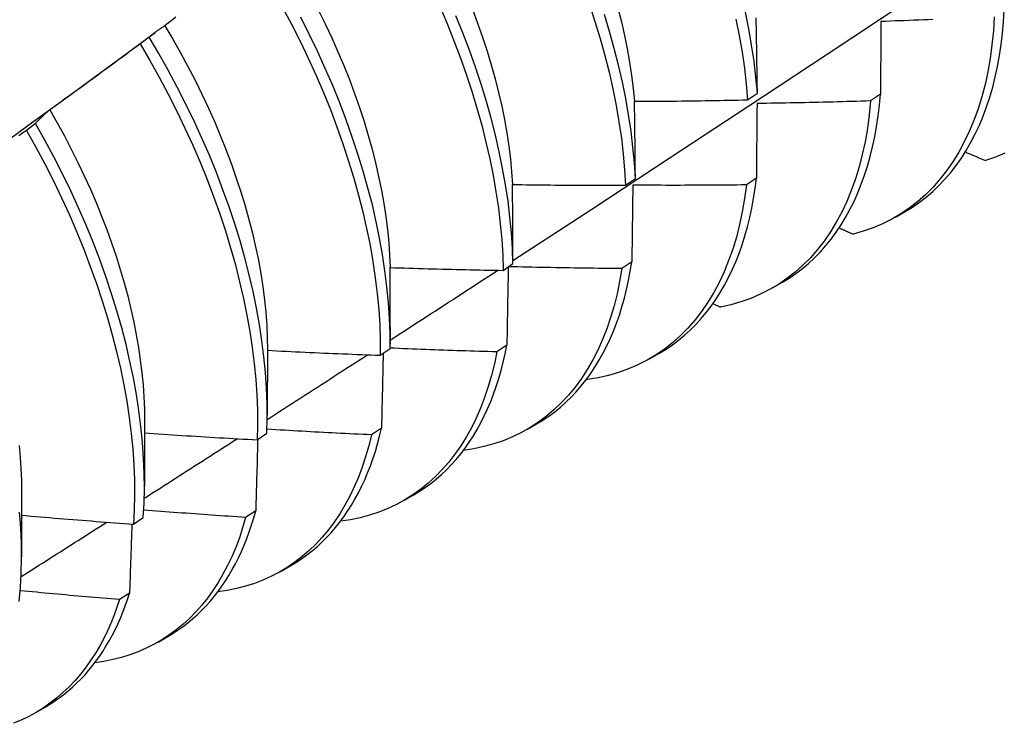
# Model space of a CAD drawing. Header units: inches. Extents: x 23 to 668, y 73 to 305.
# Tile 138 of 148: x 645.258 to 645.537, y 245.398 to 245.597. Entities that reach past the tile are written whole.
import ezdxf

# ---------------------------------------------------------------- set-up
doc = ezdxf.new("R2010")
doc.units = ezdxf.units.IN
doc.header["$MEASUREMENT"] = 0
doc.layers.add('Visible Edges(ANSI)', color=7, linetype='Continuous', lineweight=25)

msp = doc.modelspace()

# ---------------------------------------------------------------- linework, layer by layer
at = {"layer": 'Visible Edges(ANSI)'}
for p, q in [((645.28277, 245.5836), (645.2966, 245.59382)), ((645.29492, 245.5925), (645.29235, 245.59054)), ((645.46437, 245.57472), (645.46713, 245.57665)), ((645.50199, 245.57631), (645.49918, 245.57441)), ((645.26271, 245.56805), (645.26013, 245.56609)), ((645.42982, 245.55056), (645.43259, 245.55249)), ((645.46684, 245.55255), (645.46402, 245.55065)), ((645.50623, 245.54153), (645.50901, 245.54314)), ((645.39515, 245.52647), (645.39793, 245.5284)), ((645.43157, 245.52887), (645.42874, 245.52698)), ((645.47143, 245.52149), (645.47421, 245.5231)), ((645.45454, 245.51705), (645.45665, 245.5161)), ((645.36316, 245.51029), (645.36316, 245.50556)), ((645.39619, 245.50529), (645.39335, 245.50341)), ((645.32838, 245.50398), (645.32836, 245.48552)), ((645.36036, 245.50246), (645.36315, 245.50438)), ((645.43663, 245.50145), (645.43941, 245.50306)), ((645.4188, 245.49571), (645.419, 245.49562)), ((645.29358, 245.48394), (645.29356, 245.46548)), ((645.40183, 245.48142), (645.40462, 245.48302)), ((645.32545, 245.47852), (645.32825, 245.48043)), ((645.36069, 245.48181), (645.35784, 245.47993)), ((645.25878, 245.4639), (645.25876, 245.44544)), ((645.36703, 245.46138), (645.36982, 245.46298)), ((645.32507, 245.45842), (645.32222, 245.45656)), ((645.29043, 245.45466), (645.29323, 245.45657)), ((645.33224, 245.44134), (645.33502, 245.44294)), ((645.28934, 245.43515), (645.28648, 245.43329)), ((645.29744, 245.4213), (645.30022, 245.4229)), ((645.26264, 245.40126), (645.26542, 245.40286))]:
    msp.add_line(p, q, dxfattribs=at)
at = {"layer": 'Visible Edges(ANSI)', "flags": 128}
for points in [[(645.39793, 245.52929), (645.42022, 245.54383), (645.44248, 245.5584), (645.4647, 245.573), (645.48688, 245.58764), (645.50901, 245.6023), (645.53111, 245.61699), (645.55317, 245.63171), (645.57519, 245.64646), (645.59716, 245.66123), (645.6191, 245.67603), (645.641, 245.69086), (645.66285, 245.7057), (645.68467, 245.72057), (645.70645, 245.73546), (645.72818, 245.75038)], [(645.33269, 245.60088), (645.33522, 245.59611), (645.33765, 245.59132), (645.33996, 245.58649), (645.34216, 245.58165), (645.34424, 245.5768), (645.34621, 245.57194), (645.34805, 245.56709), (645.34977, 245.56223), (645.35137, 245.55739), (645.35284, 245.55257), (645.35419, 245.54778), (645.3554, 245.54301), (645.35648, 245.53828), (645.35744, 245.5336), (645.35826, 245.52896), (645.35894, 245.52437), (645.3595, 245.51985), (645.35991, 245.51539), (645.3602, 245.511), (645.36035, 245.50669), (645.36036, 245.50246)], [(645.34279, 245.60018), (645.34473, 245.59625), (645.34659, 245.59231), (645.34835, 245.58835), (645.35002, 245.58439), (645.3516, 245.58043), (645.35308, 245.57647), (645.35446, 245.57251), (645.35574, 245.56857), (645.35692, 245.56464), (645.35801, 245.56074), (645.35899, 245.55685), (645.35987, 245.553), (645.36065, 245.54919), (645.36133, 245.54541), (645.3619, 245.54168), (645.36237, 245.53799), (645.36273, 245.53436), (645.36299, 245.53078), (645.36314, 245.52727)], [(645.37708, 245.6014), (645.37916, 245.59655), (645.38112, 245.59169), (645.38296, 245.58684), (645.38467, 245.58199), (645.38626, 245.57715), (645.38772, 245.57233), (645.38906, 245.56753), (645.39027, 245.56277), (645.39134, 245.55804), (645.39229, 245.55336), (645.3931, 245.54872), (645.39378, 245.54414), (645.39432, 245.53962), (645.39473, 245.53517), (645.39501, 245.53078), (645.39515, 245.52647)], [(645.38643, 245.60037), (645.38792, 245.59641), (645.38931, 245.59245), (645.3906, 245.58851), (645.39178, 245.58459), (645.39287, 245.58068), (645.39385, 245.57681), (645.39473, 245.57296), (645.3955, 245.56915), (645.39617, 245.56538), (645.39673, 245.56165), (645.39719, 245.55796), (645.39754, 245.55433), (645.39779, 245.55075)], [(645.41957, 245.60174), (645.42115, 245.5969), (645.42261, 245.59208), (645.42393, 245.58729), (645.42513, 245.58253), (645.4262, 245.5778), (645.42714, 245.57312), (645.42794, 245.56849), (645.42861, 245.56391), (645.42915, 245.55939), (645.42955, 245.55494), (645.42982, 245.55056)], [(645.42762, 245.60066), (645.42861, 245.59678), (645.42949, 245.59293), (645.43027, 245.58911), (645.43095, 245.58534), (645.43152, 245.58161), (645.43199, 245.57793), (645.43235, 245.5743)], [(645.50901, 245.54314), (645.51106, 245.54439), (645.51303, 245.54575), (645.51495, 245.54722), (645.51679, 245.54879), (645.51856, 245.55048), (645.52026, 245.55226), (645.52188, 245.55416), (645.52343, 245.55615), (645.5249, 245.55824), (645.5263, 245.56043), (645.52761, 245.56271), (645.52885, 245.56509), (645.53, 245.56756), (645.53107, 245.57013), (645.53206, 245.57277), (645.53296, 245.57551), (645.53377, 245.57833), (645.5345, 245.58122), (645.53514, 245.5842), (645.5357, 245.58725), (645.53616, 245.59038), (645.53654, 245.59357), (645.53682, 245.59684), (645.53702, 245.60016)], [(645.30248, 245.59807), (645.30142, 245.59727), (645.30037, 245.59648), (645.29931, 245.59569)], [(645.36315, 245.50438), (645.36312, 245.50861), (645.36297, 245.51293), (645.36267, 245.51732), (645.36224, 245.52179), (645.36168, 245.52632), (645.36098, 245.53091), (645.36015, 245.53555), (645.35919, 245.54024), (645.3581, 245.54497), (645.35687, 245.54974), (645.35552, 245.55454), (645.35404, 245.55936), (645.35243, 245.5642), (645.3507, 245.56905), (645.34885, 245.57391), (645.34687, 245.57877), (645.34478, 245.58362), (645.34257, 245.58846), (645.34025, 245.59328), (645.33782, 245.59808)], [(645.39793, 245.5284), (645.39778, 245.53271), (645.39749, 245.5371), (645.39707, 245.54156), (645.39652, 245.54609), (645.39583, 245.55067), (645.395, 245.55531), (645.39405, 245.56), (645.39296, 245.56473), (645.39175, 245.5695), (645.3904, 245.57429), (645.38893, 245.57911), (645.38733, 245.58395), (645.38561, 245.5888), (645.38376, 245.59366), (645.38179, 245.59852)], [(645.43259, 245.55249), (645.43231, 245.55688), (645.4319, 245.56133), (645.43135, 245.56586), (645.43067, 245.57044), (645.42986, 245.57507), (645.42891, 245.57976), (645.42783, 245.58449), (645.42662, 245.58925), (645.42528, 245.59405), (645.42382, 245.59887)], [(645.46106, 245.59756), (645.46199, 245.59288), (645.46278, 245.58825), (645.46345, 245.58368), (645.46398, 245.57917), (645.46437, 245.57472)], [(645.46713, 245.57665), (645.46672, 245.58111), (645.46619, 245.58563), (645.46551, 245.5902), (645.46471, 245.59484), (645.46377, 245.59952)], [(645.46713, 245.57665), (645.46712, 245.57755), (645.46711, 245.57844), (645.46709, 245.57934), (645.46708, 245.58023), (645.46707, 245.58112), (645.46706, 245.58201), (645.46704, 245.5829), (645.46703, 245.58379), (645.46702, 245.58468), (645.467, 245.58557), (645.46699, 245.58646), (645.46698, 245.58734), (645.46696, 245.58823), (645.46695, 245.58911), (645.46694, 245.58999), (645.46692, 245.59088), (645.46691, 245.59176), (645.46689, 245.59264), (645.46688, 245.59352), (645.46686, 245.5944), (645.46685, 245.59527), (645.46683, 245.59615), (645.46681, 245.59703), (645.4668, 245.5979)], [(645.53422, 245.59825), (645.53396, 245.59421), (645.53356, 245.59026), (645.53304, 245.58642), (645.53238, 245.58269), (645.53159, 245.57906), (645.53067, 245.57556), (645.52962, 245.57218), (645.52844, 245.56892), (645.52714, 245.56579), (645.52572, 245.5628), (645.52417, 245.55994), (645.52251, 245.55722), (645.52073, 245.55465), (645.51883, 245.55223), (645.51683, 245.54996), (645.51471, 245.54784), (645.51249, 245.54588), (645.51016, 245.54408), (645.50774, 245.54244), (645.50522, 245.54097), (645.5026, 245.53966), (645.49989, 245.53852), (645.4971, 245.53754), (645.49422, 245.53674)], [(645.50211, 245.59689), (645.50211, 245.59604), (645.5021, 245.5952), (645.5021, 245.59435), (645.50209, 245.5935), (645.50209, 245.59265), (645.50208, 245.59179), (645.50208, 245.59094), (645.50208, 245.59009), (645.50207, 245.58924), (645.50207, 245.58838), (645.50206, 245.58752), (645.50206, 245.58667), (645.50205, 245.58581), (645.50204, 245.58495), (645.50204, 245.58409), (645.50203, 245.58323), (645.50203, 245.58237), (645.50202, 245.58151), (645.50202, 245.58064), (645.50201, 245.57978), (645.50201, 245.57891), (645.502, 245.57805), (645.50199, 245.57718), (645.50199, 245.57631)], [(645.51683, 245.59744), (645.5155, 245.59738), (645.51416, 245.59733), (645.51282, 245.59728), (645.51148, 245.59722), (645.51014, 245.59717), (645.50881, 245.59712), (645.50747, 245.59707), (645.50613, 245.59703), (645.50479, 245.59698), (645.50345, 245.59693), (645.50211, 245.59689)], [(645.29931, 245.59569), (645.29912, 245.59557), (645.29893, 245.59545), (645.29874, 245.59532), (645.29855, 245.5952), (645.29837, 245.59507), (645.29818, 245.59495), (645.29799, 245.59482), (645.29781, 245.59469), (645.29762, 245.59456), (645.29744, 245.59443), (645.29725, 245.5943), (645.29707, 245.59417), (645.29689, 245.59403), (645.29671, 245.5939), (645.29652, 245.59376), (645.29634, 245.59363), (645.29616, 245.59349), (645.29598, 245.59335), (645.2958, 245.59321), (645.29563, 245.59307), (645.29545, 245.59293), (645.29527, 245.59279), (645.29509, 245.59264), (645.29492, 245.5925)], [(645.29931, 245.59569), (645.30159, 245.59188), (645.30378, 245.58803), (645.30589, 245.58415), (645.30791, 245.58024), (645.30985, 245.57632), (645.3117, 245.57238), (645.31346, 245.56843), (645.31513, 245.56447), (645.31671, 245.56051), (645.31819, 245.55655), (645.31958, 245.5526), (645.32087, 245.54866), (645.32207, 245.54474), (645.32316, 245.54084), (645.32416, 245.53696), (645.32505, 245.53312), (645.32584, 245.52931), (645.32652, 245.52554), (645.3271, 245.52181), (645.32757, 245.51813), (645.32793, 245.51451), (645.32818, 245.51094), (645.32833, 245.50743), (645.32838, 245.50398)], [(645.32825, 245.48043), (645.32835, 245.48459), (645.32832, 245.48883), (645.32815, 245.49315), (645.32785, 245.49755), (645.32741, 245.50202), (645.32684, 245.50655), (645.32614, 245.51114), (645.3253, 245.51579), (645.32433, 245.52048), (645.32323, 245.52522), (645.322, 245.52999), (645.32064, 245.53479), (645.31915, 245.53961), (645.31754, 245.54445), (645.3158, 245.5493), (645.31394, 245.55416), (645.31195, 245.55902), (645.30986, 245.56387), (645.30764, 245.56871), (645.30531, 245.57353), (645.30287, 245.57832), (645.30033, 245.58309), (645.29767, 245.58781), (645.29492, 245.5925)], [(645.29235, 245.59054), (645.29129, 245.58975), (645.29023, 245.58897), (645.28917, 245.58818), (645.28811, 245.5874), (645.28705, 245.58661), (645.28598, 245.58583), (645.28492, 245.58505), (645.28386, 245.58427), (645.28279, 245.58349), (645.28173, 245.58271), (645.28066, 245.58193), (645.2796, 245.58115), (645.27853, 245.58037), (645.27746, 245.5796), (645.27639, 245.57882), (645.27533, 245.57805), (645.27426, 245.57728), (645.27319, 245.57651), (645.27211, 245.57574), (645.27104, 245.57497), (645.26997, 245.5742), (645.2689, 245.57343), (645.26783, 245.57267), (645.26675, 245.5719)], [(645.29235, 245.59054), (645.29509, 245.58585), (645.29774, 245.58112), (645.30028, 245.57636), (645.30271, 245.57156), (645.30503, 245.56674), (645.30723, 245.5619), (645.30932, 245.55705), (645.3113, 245.55219), (645.31315, 245.54733), (645.31488, 245.54248), (645.31648, 245.53764), (645.31796, 245.53282), (645.31931, 245.52802), (645.32053, 245.52325), (645.32163, 245.51852), (645.32259, 245.51383), (645.32341, 245.50919), (645.32411, 245.5046), (645.32467, 245.50008), (645.32509, 245.49561), (645.32539, 245.49122), (645.32554, 245.4869), (645.32557, 245.48267), (645.32545, 245.47852)], [(645.24949, 245.55934), (645.26059, 245.56743), (645.27169, 245.57552), (645.28277, 245.5836)], [(645.43235, 245.5743), (645.43368, 245.57431), (645.43502, 245.57431), (645.43635, 245.57432), (645.43768, 245.57433), (645.43902, 245.57434), (645.44035, 245.57435), (645.44169, 245.57436), (645.44302, 245.57438), (645.44436, 245.57439), (645.44569, 245.57441), (645.44703, 245.57442), (645.44836, 245.57444), (645.44969, 245.57446), (645.45103, 245.57448), (645.45236, 245.5745), (645.4537, 245.57452), (645.45503, 245.57454), (645.45637, 245.57456), (645.4577, 245.57459), (645.45903, 245.57461), (645.46037, 245.57464), (645.4617, 245.57466), (645.46304, 245.57469), (645.46437, 245.57472)], [(645.47421, 245.5231), (645.47616, 245.52429), (645.47805, 245.52557), (645.47988, 245.52696), (645.48164, 245.52845), (645.48334, 245.53003), (645.48498, 245.5317), (645.48655, 245.53347), (645.48805, 245.53533), (645.48948, 245.53729), (645.49084, 245.53933), (645.49213, 245.54146), (645.49335, 245.54368), (645.4945, 245.54598), (645.49557, 245.54836), (645.49656, 245.55083), (645.49748, 245.55337), (645.49832, 245.55599), (645.49908, 245.55869), (645.49976, 245.56145), (645.50037, 245.56429), (645.5009, 245.5672), (645.50134, 245.57017), (645.50171, 245.57321), (645.50199, 245.57631)], [(645.26675, 245.5719), (645.26658, 245.57175), (645.2664, 245.5716), (645.26623, 245.57145), (645.26605, 245.5713), (645.26588, 245.57115), (645.26571, 245.571), (645.26554, 245.57084), (645.26537, 245.57068), (645.2652, 245.57053), (645.26503, 245.57037), (645.26486, 245.57021), (645.26469, 245.57005), (645.26452, 245.56989), (645.26435, 245.56973), (645.26419, 245.56957), (645.26402, 245.5694), (645.26386, 245.56924), (645.26369, 245.56907), (645.26353, 245.5689), (645.26336, 245.56874), (645.2632, 245.56857), (645.26304, 245.5684), (645.26288, 245.56822), (645.26271, 245.56805)], [(645.26675, 245.5719), (645.26886, 245.56821), (645.2709, 245.56449), (645.27285, 245.56075), (645.27473, 245.55699), (645.27653, 245.55321), (645.27825, 245.54942), (645.27988, 245.54563), (645.28143, 245.54183), (645.28289, 245.53804), (645.28426, 245.53425), (645.28554, 245.53047), (645.28673, 245.5267), (645.28782, 245.52295), (645.28882, 245.51923), (645.28973, 245.51552), (645.29054, 245.51185), (645.29125, 245.5082), (645.29187, 245.5046), (645.2924, 245.50103), (645.29283, 245.49751), (645.29316, 245.49404), (645.2934, 245.49061), (645.29354, 245.48725), (645.29358, 245.48394)], [(645.43259, 245.55249), (645.43258, 245.55341), (645.43257, 245.55433), (645.43256, 245.55525), (645.43256, 245.55616), (645.43255, 245.55708), (645.43254, 245.55799), (645.43253, 245.55891), (645.43252, 245.55982), (645.43251, 245.56073), (645.4325, 245.56164), (645.43249, 245.56255), (645.43248, 245.56346), (645.43247, 245.56437), (645.43246, 245.56528), (645.43245, 245.56618), (645.43244, 245.56709), (645.43243, 245.56799), (645.43242, 245.5689), (645.43241, 245.5698), (645.4324, 245.5707), (645.43238, 245.5716), (645.43237, 245.5725), (645.43236, 245.5734), (645.43235, 245.5743)], [(645.49918, 245.57441), (645.49879, 245.57046), (645.49827, 245.56661), (645.49762, 245.56287), (645.49684, 245.55924), (645.49592, 245.55572), (645.49488, 245.55233), (645.49372, 245.54907), (645.49242, 245.54593), (645.49101, 245.54293), (645.48947, 245.54007), (645.48781, 245.53734), (645.48604, 245.53476), (645.48415, 245.53233), (645.48215, 245.53005), (645.48004, 245.52793), (645.47783, 245.52596), (645.47551, 245.52415), (645.47309, 245.5225), (645.47057, 245.52101), (645.46796, 245.51969), (645.46526, 245.51854), (645.46247, 245.51756), (645.4596, 245.51674), (645.45665, 245.5161)], [(645.46703, 245.57369), (645.46703, 245.57282), (645.46702, 245.57194), (645.46701, 245.57107), (645.467, 245.5702), (645.467, 245.56932), (645.46699, 245.56845), (645.46698, 245.56757), (645.46697, 245.5667), (645.46697, 245.56582), (645.46696, 245.56494), (645.46695, 245.56406), (645.46694, 245.56318), (645.46693, 245.5623), (645.46693, 245.56142), (645.46692, 245.56053), (645.46691, 245.55965), (645.4669, 245.55877), (645.46689, 245.55788), (645.46688, 245.55699), (645.46687, 245.55611), (645.46687, 245.55522), (645.46686, 245.55433), (645.46685, 245.55344), (645.46684, 245.55255)], [(645.49918, 245.57441), (645.49784, 245.57437), (645.4965, 245.57432), (645.49516, 245.57428), (645.49383, 245.57425), (645.49249, 245.57421), (645.49115, 245.57417), (645.48981, 245.57413), (645.48847, 245.5741), (645.48713, 245.57407), (645.48579, 245.57403), (645.48445, 245.574), (645.48311, 245.57397), (645.48177, 245.57394), (645.48043, 245.57391), (645.47909, 245.57389), (645.47775, 245.57386), (645.47641, 245.57383), (645.47507, 245.57381), (645.47373, 245.57379), (645.47239, 245.57376), (645.47105, 245.57374), (645.46971, 245.57372), (645.46837, 245.5737), (645.46703, 245.57369)], [(645.29323, 245.45657), (645.29346, 245.46064), (645.29356, 245.4648), (645.29352, 245.46904), (645.29334, 245.47337), (645.29303, 245.47777), (645.29259, 245.48224), (645.29201, 245.48678), (645.29129, 245.49138), (645.29045, 245.49603), (645.28947, 245.50072), (645.28836, 245.50546), (645.28712, 245.51023), (645.28575, 245.51503), (645.28426, 245.51986), (645.28264, 245.5247), (645.28089, 245.52955), (645.27902, 245.53441), (645.27703, 245.53927), (645.27493, 245.54412), (645.27271, 245.54896), (645.27037, 245.55377), (645.26793, 245.55857), (645.26537, 245.56333), (645.26271, 245.56805)], [(645.26013, 245.56609), (645.25906, 245.56533), (645.25798, 245.56457)], [(645.26013, 245.56609), (645.26278, 245.56137), (645.26533, 245.5566), (645.26777, 245.55181), (645.27009, 245.54699), (645.27231, 245.54215), (645.2744, 245.5373), (645.27638, 245.53244), (645.27824, 245.52758), (645.27998, 245.52273), (645.28159, 245.51789), (645.28308, 245.51307), (645.28444, 245.50827), (645.28567, 245.5035), (645.28677, 245.49876), (645.28773, 245.49407), (645.28857, 245.48943), (645.28927, 245.48483), (645.28984, 245.4803), (645.29027, 245.47584), (645.29057, 245.47144), (645.29074, 245.46712), (645.29077, 245.46288), (645.29067, 245.45873), (645.29043, 245.45466)], [(645.52602, 245.55997), (645.52626, 245.55987), (645.52649, 245.55977), (645.52673, 245.55967), (645.52697, 245.55956), (645.52721, 245.55946), (645.52744, 245.55936), (645.52768, 245.55926), (645.52792, 245.55916), (645.52816, 245.55905), (645.5284, 245.55895), (645.52863, 245.55885), (645.52887, 245.55875), (645.52911, 245.55865), (645.52935, 245.55855), (645.52959, 245.55844), (645.52982, 245.55834), (645.53006, 245.55824), (645.5303, 245.55814), (645.53054, 245.55804), (645.53078, 245.55794), (645.53102, 245.55783), (645.53125, 245.55773), (645.53149, 245.55763), (645.53173, 245.55753)], [(645.53724, 245.55962), (645.53453, 245.55849), (645.53173, 245.55753)], [(645.43941, 245.50306), (645.44127, 245.50418), (645.44306, 245.5054), (645.44481, 245.50671), (645.44649, 245.5081), (645.44812, 245.50958), (645.4497, 245.51115), (645.45121, 245.5128), (645.45266, 245.51454), (645.45404, 245.51635), (645.45537, 245.51825), (645.45663, 245.52023), (645.45783, 245.52229), (645.45896, 245.52443), (645.46002, 245.52664), (645.46102, 245.52892), (645.46195, 245.53128), (645.46281, 245.53371), (645.4636, 245.53621), (645.46432, 245.53877), (645.46496, 245.5414), (645.46554, 245.5441), (645.46605, 245.54685), (645.46648, 245.54967), (645.46684, 245.55255)], [(645.39779, 245.55075), (645.39913, 245.55074), (645.40046, 245.55072), (645.4018, 245.5507), (645.40313, 245.55068), (645.40446, 245.55067), (645.4058, 245.55066), (645.40713, 245.55064), (645.40847, 245.55063), (645.4098, 245.55062), (645.41114, 245.55061), (645.41247, 245.5506), (645.41381, 245.55059), (645.41514, 245.55058), (645.41647, 245.55058), (645.41781, 245.55057), (645.41914, 245.55057), (645.42048, 245.55056), (645.42181, 245.55056), (645.42315, 245.55056), (645.42448, 245.55056), (645.42582, 245.55056), (645.42715, 245.55056), (645.42849, 245.55056), (645.42982, 245.55056)], [(645.39793, 245.5284), (645.39793, 245.52934), (645.39792, 245.53028), (645.39792, 245.53122), (645.39792, 245.53216), (645.39791, 245.5331), (645.39791, 245.53403), (645.3979, 245.53497), (645.3979, 245.53591), (645.39789, 245.53684), (645.39789, 245.53777), (645.39788, 245.53871), (645.39788, 245.53964), (645.39787, 245.54057), (645.39787, 245.5415), (645.39786, 245.54243), (645.39785, 245.54336), (645.39785, 245.54429), (645.39784, 245.54521), (645.39783, 245.54614), (645.39783, 245.54706), (645.39782, 245.54799), (645.39781, 245.54891), (645.3978, 245.54983), (645.39779, 245.55075)], [(645.46402, 245.55065), (645.46351, 245.54679), (645.46286, 245.54305), (645.46209, 245.53941), (645.46118, 245.53589), (645.46015, 245.53249), (645.45899, 245.52922), (645.4577, 245.52608), (645.4563, 245.52307), (645.45477, 245.52019), (645.45312, 245.51746), (645.45135, 245.51487), (645.44947, 245.51243), (645.44747, 245.51014), (645.44537, 245.50801), (645.44316, 245.50603), (645.44085, 245.50421), (645.43843, 245.50255), (645.43592, 245.50106), (645.43332, 245.49973), (645.43062, 245.49856), (645.42784, 245.49757), (645.42497, 245.49675), (645.42203, 245.4961), (645.419, 245.49562)], [(645.43185, 245.55056), (645.43184, 245.54967), (645.43183, 245.54877), (645.43182, 245.54788), (645.43181, 245.54698), (645.4318, 245.54608), (645.43179, 245.54519), (645.43178, 245.54429), (645.43177, 245.54339), (645.43176, 245.54249), (645.43174, 245.54158), (645.43173, 245.54068), (645.43172, 245.53978), (645.43171, 245.53887), (645.4317, 245.53797), (645.43169, 245.53706), (645.43167, 245.53616), (645.43166, 245.53525), (645.43165, 245.53434), (645.43164, 245.53343), (645.43162, 245.53252), (645.43161, 245.53161), (645.4316, 245.5307), (645.43158, 245.52978), (645.43157, 245.52887)], [(645.46402, 245.55065), (645.46268, 245.55063), (645.46134, 245.55062), (645.46, 245.5506), (645.45866, 245.55059), (645.45732, 245.55058), (645.45598, 245.55057), (645.45464, 245.55056), (645.4533, 245.55055), (645.45196, 245.55055), (645.45062, 245.55054), (645.44928, 245.55053), (645.44794, 245.55053), (645.4466, 245.55053), (645.44526, 245.55052), (645.44392, 245.55052), (645.44258, 245.55052), (645.44124, 245.55052), (645.4399, 245.55053), (645.43856, 245.55053), (645.43722, 245.55053), (645.43588, 245.55054), (645.43454, 245.55054), (645.43319, 245.55055), (645.43185, 245.55056)], [(645.49029, 245.53847), (645.49045, 245.5384), (645.49061, 245.53832), (645.49078, 245.53825), (645.49094, 245.53818), (645.4911, 245.53811), (645.49127, 245.53804), (645.49143, 245.53796), (645.4916, 245.53789), (645.49176, 245.53782), (645.49193, 245.53775), (645.49209, 245.53768), (645.49225, 245.5376), (645.49242, 245.53753), (645.49258, 245.53746), (645.49275, 245.53739), (645.49291, 245.53732), (645.49307, 245.53724), (645.49324, 245.53717), (645.4934, 245.5371), (645.49357, 245.53703), (645.49373, 245.53696), (645.4939, 245.53688), (645.49406, 245.53681), (645.49422, 245.53674)], [(645.36314, 245.52727), (645.36447, 245.52722), (645.3658, 245.52718), (645.36714, 245.52714), (645.36847, 245.5271), (645.36981, 245.52706), (645.37114, 245.52702), (645.37247, 245.52698), (645.37381, 245.52694), (645.37514, 245.52691), (645.37647, 245.52687), (645.37781, 245.52684), (645.37914, 245.5268), (645.38048, 245.52677), (645.38181, 245.52674), (645.38314, 245.52671), (645.38448, 245.52668), (645.38581, 245.52665), (645.38715, 245.52662), (645.38848, 245.5266), (645.38981, 245.52657), (645.39115, 245.52654), (645.39248, 245.52652), (645.39382, 245.5265), (645.39515, 245.52647)], [(645.36316, 245.51029), (645.36316, 245.511), (645.36316, 245.51171), (645.36316, 245.51243), (645.36316, 245.51314), (645.36316, 245.51385), (645.36316, 245.51456), (645.36316, 245.51527), (645.36316, 245.51598), (645.36316, 245.51669), (645.36316, 245.5174), (645.36316, 245.5181), (645.36316, 245.51881), (645.36316, 245.51952), (645.36316, 245.52023), (645.36316, 245.52093), (645.36316, 245.52164), (645.36315, 245.52234), (645.36315, 245.52305), (645.36315, 245.52375), (645.36315, 245.52446), (645.36315, 245.52516), (645.36314, 245.52586), (645.36314, 245.52657), (645.36314, 245.52727)], [(645.39657, 245.52746), (645.39656, 245.52655), (645.39655, 245.52563), (645.39653, 245.52472), (645.39652, 245.5238), (645.3965, 245.52288), (645.39649, 245.52196), (645.39647, 245.52104), (645.39645, 245.52012), (645.39644, 245.5192), (645.39642, 245.51828), (645.39641, 245.51736), (645.39639, 245.51644), (645.39637, 245.51551), (645.39636, 245.51459), (645.39634, 245.51366), (645.39632, 245.51273), (645.39631, 245.51181), (645.39629, 245.51088), (645.39627, 245.50995), (645.39626, 245.50902), (645.39624, 245.50809), (645.39622, 245.50716), (645.3962, 245.50622), (645.39619, 245.50529)], [(645.42874, 245.52698), (645.42741, 245.52699), (645.42607, 245.527), (645.42473, 245.52701), (645.4234, 245.52703), (645.42206, 245.52704), (645.42072, 245.52706), (645.41938, 245.52708), (645.41805, 245.52709), (645.41671, 245.52711), (645.41537, 245.52713), (645.41403, 245.52715), (645.4127, 245.52717), (645.41136, 245.5272), (645.41002, 245.52722), (645.40868, 245.52724), (645.40735, 245.52727), (645.40601, 245.5273), (645.40467, 245.52732), (645.40334, 245.52735), (645.402, 245.52738), (645.40066, 245.52741), (645.39932, 245.52745), (645.39799, 245.52748), (645.39665, 245.52751)], [(645.40462, 245.48302), (645.40637, 245.48408), (645.40808, 245.48523), (645.40974, 245.48645), (645.41134, 245.48776), (645.4129, 245.48914), (645.4144, 245.4906), (645.41586, 245.49214), (645.41725, 245.49375), (645.41859, 245.49544), (645.41988, 245.4972), (645.42111, 245.49903), (645.42228, 245.50094), (645.42339, 245.50291), (645.42444, 245.50496), (645.42544, 245.50707), (645.42637, 245.50924), (645.42724, 245.51149), (645.42805, 245.51379), (645.42879, 245.51616), (645.42948, 245.51859), (645.4301, 245.52107), (645.43065, 245.52362), (645.43114, 245.52622), (645.43157, 245.52887)], [(645.36316, 245.50673), (645.36443, 245.50756), (645.3657, 245.50838), (645.36697, 245.5092), (645.36824, 245.51002), (645.36951, 245.51085), (645.37078, 245.51167), (645.37206, 245.51249), (645.37333, 245.51332), (645.3746, 245.51414), (645.37587, 245.51496), (645.37714, 245.51579), (645.37841, 245.51661), (645.37968, 245.51743), (645.38095, 245.51826), (645.38222, 245.51908), (645.38349, 245.5199), (645.38476, 245.52073), (645.38603, 245.52155), (645.38729, 245.52238), (645.38856, 245.5232), (645.38983, 245.52403), (645.3911, 245.52485), (645.39237, 245.52568), (645.39364, 245.5265)], [(645.42874, 245.52698), (645.42813, 245.52336), (645.4274, 245.51983), (645.42654, 245.51642), (645.42557, 245.51312), (645.42447, 245.50994), (645.42326, 245.50687), (645.42194, 245.50393), (645.4205, 245.50111), (645.41895, 245.49843), (645.41729, 245.49588), (645.41552, 245.49346), (645.41365, 245.49118), (645.41167, 245.48905), (645.40959, 245.48706), (645.40742, 245.48521), (645.40514, 245.48352), (645.40278, 245.48198), (645.40033, 245.48059), (645.39779, 245.47935), (645.39516, 245.47827), (645.39246, 245.47735), (645.38968, 245.47659), (645.38682, 245.47598), (645.3839, 245.47554)], [(645.36982, 245.46298), (645.37148, 245.46398), (645.37309, 245.46506), (645.37466, 245.4662), (645.37619, 245.46742), (645.37767, 245.46871), (645.37911, 245.47007), (645.3805, 245.47149), (645.38184, 245.47298), (645.38313, 245.47454), (645.38437, 245.47617), (645.38556, 245.47786), (645.3867, 245.47962), (645.38779, 245.48143), (645.38883, 245.48332), (645.38981, 245.48526), (645.39074, 245.48726), (645.39162, 245.48932), (645.39244, 245.49144), (645.3932, 245.49361), (645.39391, 245.49584), (645.39457, 245.49813), (645.39516, 245.50046), (645.3957, 245.50285), (645.39619, 245.50529)], [(645.32835, 245.4843), (645.32953, 245.48506), (645.33072, 245.48582), (645.3319, 245.48658), (645.33309, 245.48734), (645.33427, 245.48811), (645.33545, 245.48887), (645.33664, 245.48963), (645.33782, 245.49039), (645.339, 245.49115), (645.34019, 245.49191), (645.34137, 245.49268), (645.34255, 245.49344), (645.34374, 245.4942), (645.34492, 245.49496), (645.3461, 245.49572), (645.34729, 245.49649), (645.34847, 245.49725), (645.34965, 245.49801), (645.35083, 245.49877), (645.35201, 245.49954), (645.3532, 245.5003), (645.35438, 245.50106), (645.35556, 245.50183), (645.35674, 245.50259)], [(645.32838, 245.50384), (645.32971, 245.50377), (645.33104, 245.50371), (645.33238, 245.50364), (645.33371, 245.50357), (645.33504, 245.50351), (645.33637, 245.50345), (645.3377, 245.50338), (645.33904, 245.50332), (645.34037, 245.50326), (645.3417, 245.5032), (645.34303, 245.50314), (645.34437, 245.50308), (645.3457, 245.50303), (645.34703, 245.50297), (645.34836, 245.50292), (645.3497, 245.50286), (645.35103, 245.50281), (645.35236, 245.50276), (645.3537, 245.5027), (645.35503, 245.50265), (645.35636, 245.5026), (645.3577, 245.50255), (645.35903, 245.50251), (645.36036, 245.50246)], [(645.39335, 245.50341), (645.39265, 245.50002), (645.39184, 245.49674), (645.39092, 245.49356), (645.38989, 245.49049), (645.38875, 245.48752), (645.38751, 245.48467), (645.38616, 245.48193), (645.38471, 245.47931), (645.38315, 245.47682), (645.3815, 245.47445), (645.37974, 245.4722), (645.3779, 245.47009), (645.37595, 245.4681), (645.37392, 245.46625), (645.3718, 245.46454), (645.36959, 245.46296), (645.36729, 245.46153), (645.36492, 245.46023), (645.36246, 245.45908), (645.35993, 245.45807), (645.35733, 245.45721), (645.35465, 245.45649), (645.35191, 245.45592), (645.3491, 245.4555)], [(645.36117, 245.50301), (645.36115, 245.50214), (645.36113, 245.50126), (645.36111, 245.50038), (645.36109, 245.49951), (645.36107, 245.49863), (645.36105, 245.49775), (645.36103, 245.49687), (645.36101, 245.49599), (645.361, 245.49511), (645.36098, 245.49423), (645.36096, 245.49334), (645.36094, 245.49246), (645.36092, 245.49158), (645.3609, 245.49069), (645.36088, 245.48981), (645.36086, 245.48892), (645.36083, 245.48803), (645.36081, 245.48715), (645.36079, 245.48626), (645.36077, 245.48537), (645.36075, 245.48448), (645.36073, 245.48359), (645.36071, 245.4827), (645.36069, 245.48181)], [(645.39335, 245.50341), (645.39209, 245.50344), (645.39083, 245.50348), (645.38957, 245.50351), (645.38832, 245.50355), (645.38706, 245.50359), (645.3858, 245.50362), (645.38454, 245.50366), (645.38328, 245.5037), (645.38202, 245.50374), (645.38076, 245.50379), (645.37951, 245.50383), (645.37825, 245.50387), (645.37699, 245.50392), (645.37573, 245.50396), (645.37447, 245.50401), (645.37321, 245.50406), (645.37196, 245.50411), (645.3707, 245.50415), (645.36944, 245.5042), (645.36818, 245.50426), (645.36692, 245.50431), (645.36567, 245.50436), (645.36441, 245.50441), (645.36315, 245.50447)], [(645.29358, 245.48048), (645.2949, 245.48039), (645.29623, 245.4803), (645.29756, 245.48021), (645.29889, 245.48012), (645.30021, 245.48003), (645.30154, 245.47994), (645.30287, 245.47985), (645.3042, 245.47977), (645.30553, 245.47968), (645.30685, 245.4796), (645.30818, 245.47952), (645.30951, 245.47944), (645.31084, 245.47935), (645.31217, 245.47927), (645.31349, 245.47919), (645.31482, 245.47912), (645.31615, 245.47904), (645.31748, 245.47896), (645.31881, 245.47889), (645.32014, 245.47881), (645.32147, 245.47874), (645.3228, 245.47866), (645.32413, 245.47859), (645.32545, 245.47852)], [(645.35784, 245.47993), (645.35707, 245.47679), (645.35619, 245.47374), (645.35521, 245.47078), (645.35414, 245.46793), (645.35296, 245.46518), (645.35169, 245.46253), (645.35033, 245.46), (645.34887, 245.45757), (645.34731, 245.45526), (645.34567, 245.45306), (645.34394, 245.45098), (645.34212, 245.44902), (645.34022, 245.44719), (645.33823, 245.44547), (645.33617, 245.44388), (645.33402, 245.44242), (645.3318, 245.44109), (645.3295, 245.43989), (645.32713, 245.43882), (645.3247, 245.43788), (645.32219, 245.43707), (645.31962, 245.4364), (645.31699, 245.43586), (645.3143, 245.43546)], [(645.35784, 245.47993), (645.35661, 245.47999), (645.35538, 245.48005), (645.35415, 245.4801), (645.35291, 245.48016), (645.35168, 245.48022), (645.35045, 245.48028), (645.34922, 245.48034), (645.34799, 245.48041), (645.34676, 245.48047), (645.34552, 245.48053), (645.34429, 245.4806), (645.34306, 245.48067), (645.34183, 245.48073), (645.3406, 245.4808), (645.33937, 245.48087), (645.33814, 245.48094), (645.33691, 245.48101), (645.33568, 245.48108), (645.33444, 245.48115), (645.33321, 245.48122), (645.33198, 245.48129), (645.33075, 245.48137), (645.32952, 245.48144), (645.32829, 245.48152)], [(645.33502, 245.44294), (645.33658, 245.44388), (645.3381, 245.44489), (645.33959, 245.44596), (645.34104, 245.44709), (645.34244, 245.44828), (645.34381, 245.44954), (645.34513, 245.45085), (645.34641, 245.45223), (645.34765, 245.45367), (645.34884, 245.45516), (645.34999, 245.45672), (645.3511, 245.45833), (645.35216, 245.45999), (645.35317, 245.46172), (645.35414, 245.46349), (645.35506, 245.46532), (645.35594, 245.46721), (645.35676, 245.46915), (645.35754, 245.47113), (645.35827, 245.47317), (645.35895, 245.47526), (645.35958, 245.47739), (645.36016, 245.47958), (645.36069, 245.48181)], [(645.29351, 245.46199), (645.29461, 245.46269), (645.2957, 245.46339), (645.2968, 245.46409), (645.2979, 245.46479), (645.299, 245.46549), (645.30009, 245.4662), (645.30119, 245.4669), (645.30229, 245.4676), (645.30338, 245.4683), (645.30448, 245.469), (645.30558, 245.4697), (645.30667, 245.4704), (645.30777, 245.47111), (645.30887, 245.47181), (645.30996, 245.47251), (645.31106, 245.47321), (645.31216, 245.47391), (645.31325, 245.47461), (645.31435, 245.47532), (645.31544, 245.47602), (645.31654, 245.47672), (645.31764, 245.47742), (645.31873, 245.47813), (645.31983, 245.47883)], [(645.32564, 245.47865), (645.32562, 245.47781), (645.3256, 245.47698), (645.32557, 245.47614), (645.32555, 245.4753), (645.32553, 245.47446), (645.32551, 245.47363), (645.32548, 245.47279), (645.32546, 245.47195), (645.32544, 245.47111), (645.32541, 245.47026), (645.32539, 245.46942), (645.32537, 245.46858), (645.32534, 245.46774), (645.32532, 245.46689), (645.32529, 245.46605), (645.32527, 245.4652), (645.32525, 245.46436), (645.32522, 245.46351), (645.3252, 245.46267), (645.32517, 245.46182), (645.32515, 245.46097), (645.32512, 245.46012), (645.3251, 245.45927), (645.32507, 245.45842)], [(645.25806, 245.47687), (645.25838, 245.47355), (645.2586, 245.47028), (645.25874, 245.46706), (645.25878, 245.46389)], [(645.2581, 245.43279), (645.25845, 245.43677), (645.25867, 245.44084), (645.25876, 245.44501), (645.25871, 245.44926), (645.25853, 245.45359), (645.25821, 245.458)], [(645.32222, 245.45656), (645.32101, 245.45664), (645.31981, 245.45671), (645.31861, 245.45679), (645.31741, 245.45687), (645.3162, 245.45695), (645.315, 245.45704), (645.3138, 245.45712), (645.3126, 245.4572), (645.31139, 245.45728), (645.31019, 245.45737), (645.30899, 245.45745), (645.30779, 245.45754), (645.30658, 245.45763), (645.30538, 245.45772), (645.30418, 245.4578), (645.30298, 245.45789), (645.30178, 245.45798), (645.30058, 245.45807), (645.29937, 245.45817), (645.29817, 245.45826), (645.29697, 245.45835), (645.29577, 245.45845), (645.29457, 245.45854), (645.29337, 245.45864)], [(645.30022, 245.4229), (645.30169, 245.42378), (645.30312, 245.42472), (645.30451, 245.42571), (645.30588, 245.42676), (645.30721, 245.42786), (645.3085, 245.42902), (645.30975, 245.43023), (645.31097, 245.43149), (645.31216, 245.43281), (645.3133, 245.43418), (645.31441, 245.4356), (645.31547, 245.43707), (645.3165, 245.43859), (645.31749, 245.44016), (645.31843, 245.44178), (645.31934, 245.44345), (645.3202, 245.44516), (645.32103, 245.44692), (645.32181, 245.44873), (645.32255, 245.45058), (645.32324, 245.45248), (645.3239, 245.45442), (645.3245, 245.4564), (645.32507, 245.45842)], [(645.25863, 245.4398), (645.25964, 245.44045), (645.26065, 245.44109), (645.26166, 245.44173), (645.26268, 245.44237), (645.26369, 245.44301), (645.2647, 245.44365), (645.26571, 245.4443), (645.26672, 245.44494), (645.26773, 245.44558), (645.26874, 245.44622), (645.26975, 245.44686), (645.27076, 245.44751), (645.27177, 245.44815), (645.27278, 245.44879), (645.27379, 245.44943), (645.27481, 245.45007), (645.27582, 245.45072), (645.27683, 245.45136), (645.27784, 245.452), (645.27885, 245.45265), (645.27986, 245.45329), (645.28087, 245.45393), (645.28188, 245.45457), (645.28289, 245.45522)], [(645.25877, 245.45717), (645.26009, 245.45706), (645.26141, 245.45695), (645.26273, 245.45683), (645.26405, 245.45672), (645.26536, 245.45661), (645.26668, 245.4565), (645.268, 245.45639), (645.26932, 245.45628), (645.27064, 245.45617), (645.27196, 245.45607), (645.27327, 245.45596), (645.27459, 245.45586), (645.27591, 245.45575), (645.27723, 245.45565), (645.27855, 245.45555), (645.27987, 245.45545), (645.28119, 245.45535), (645.28251, 245.45525), (645.28383, 245.45515), (645.28515, 245.45505), (645.28647, 245.45495), (645.28779, 245.45485), (645.28911, 245.45476), (645.29043, 245.45466)], [(645.32222, 245.45656), (645.32137, 245.45365), (645.32044, 245.45082), (645.31942, 245.44809), (645.3183, 245.44545), (645.3171, 245.44291), (645.31581, 245.44047), (645.31444, 245.43812), (645.31298, 245.43588), (645.31144, 245.43375), (645.30981, 245.43172), (645.30811, 245.4298), (645.30633, 245.42799), (645.30447, 245.4263), (645.30253, 245.42471), (645.30052, 245.42325), (645.29845, 245.4219), (645.2963, 245.42066), (645.29408, 245.41955), (645.2918, 245.41856), (645.28946, 245.41768), (645.28706, 245.41693), (645.28459, 245.41631), (645.28208, 245.4158), (645.2795, 245.41542)], [(645.29001, 245.45469), (645.28999, 245.45389), (645.28996, 245.45308), (645.28993, 245.45227), (645.28991, 245.45146), (645.28988, 245.45065), (645.28985, 245.44984), (645.28983, 245.44903), (645.2898, 245.44821), (645.28977, 245.4474), (645.28974, 245.44659), (645.28972, 245.44577), (645.28969, 245.44496), (645.28966, 245.44415), (645.28963, 245.44333), (645.2896, 245.44251), (645.28957, 245.4417), (645.28955, 245.44088), (645.28952, 245.44006), (645.28949, 245.43925), (645.28946, 245.43843), (645.28943, 245.43761), (645.2894, 245.43679), (645.28937, 245.43597), (645.28934, 245.43515)], [(645.28648, 245.43329), (645.28531, 245.43339), (645.28413, 245.43349), (645.28296, 245.43358), (645.28179, 245.43368), (645.28062, 245.43378), (645.27945, 245.43388), (645.27828, 245.43399), (645.27711, 245.43409), (645.27594, 245.43419), (645.27476, 245.43429), (645.27359, 245.4344), (645.27242, 245.4345), (645.27125, 245.43461), (645.27008, 245.43472), (645.26891, 245.43482), (645.26774, 245.43493), (645.26657, 245.43504), (645.2654, 245.43515), (645.26423, 245.43526), (645.26306, 245.43537), (645.26189, 245.43548), (645.26072, 245.4356), (645.25955, 245.43571), (645.25838, 245.43582)], [(645.26542, 245.40286), (645.26679, 245.40368), (645.26813, 245.40455), (645.26944, 245.40547), (645.27072, 245.40643), (645.27197, 245.40745), (645.27318, 245.40851), (645.27437, 245.40962), (645.27553, 245.41077), (645.27665, 245.41197), (645.27774, 245.41322), (645.2788, 245.41451), (645.27982, 245.41584), (645.28081, 245.41722), (645.28176, 245.41864), (645.28268, 245.42011), (645.28357, 245.42162), (645.28442, 245.42317), (645.28523, 245.42476), (645.28601, 245.4264), (645.28675, 245.42807), (645.28745, 245.42978), (645.28812, 245.43153), (645.28875, 245.43332), (645.28934, 245.43515)], [(645.28648, 245.43329), (645.28558, 245.43061), (645.2846, 245.428), (645.28354, 245.42549), (645.2824, 245.42306), (645.28118, 245.42072), (645.27988, 245.41847), (645.2785, 245.41631), (645.27705, 245.41425), (645.27552, 245.41229), (645.27392, 245.41043), (645.27225, 245.40866), (645.2705, 245.407), (645.26869, 245.40544), (645.26681, 245.40398), (645.26487, 245.40263), (645.26286, 245.40139), (645.26079, 245.40025), (645.25866, 245.39922), (645.25647, 245.39831)]]:
    msp.add_lwpolyline(points, dxfattribs=at)

doc.saveas('drawing.dxf')
